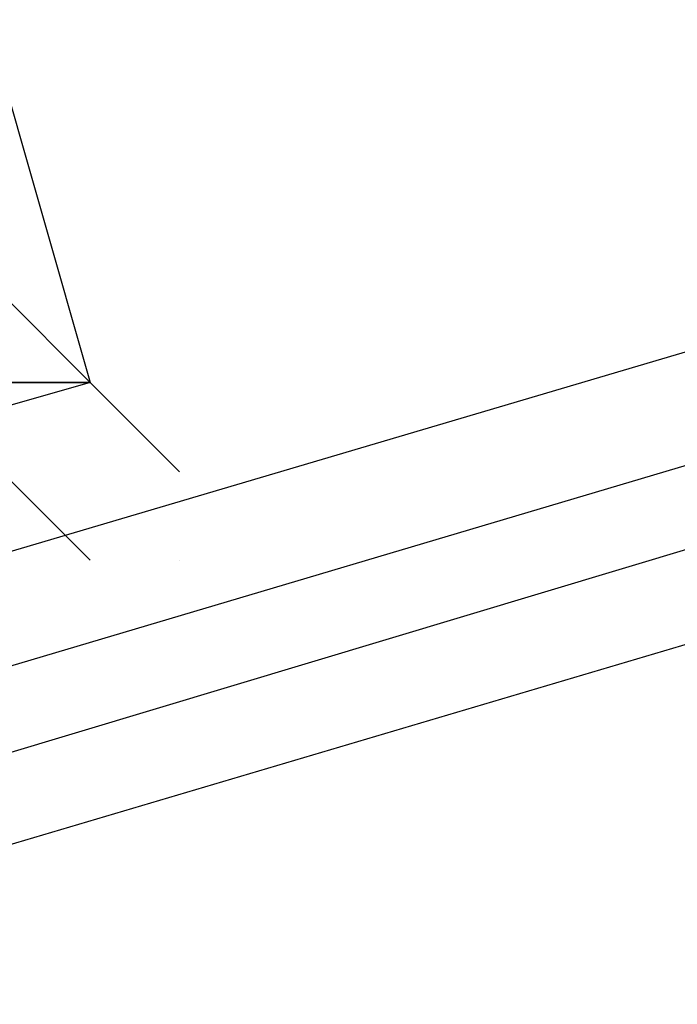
# Model space of a CAD drawing. Header units: feet. Extents: x -79 to 198, y -22 to 181.
# Tile 204 of 256: x 88.0827 to 88.1815, y 19.1244 to 19.2723. Entities that reach past the tile are written whole.
import ezdxf

# ---------------------------------------------------------------- set-up
doc = ezdxf.new("R2010")
doc.units = ezdxf.units.FT
doc.layers.add('A-LINEA', color=7, linetype='CONTINUOUS')

msp = doc.modelspace()

# ---------------------------------------------------------------- linework, layer by layer
at = {"layer": 'A-LINEA'}
msp.add_line((88.1067, 19.1911), (88.1067, 19.1911), dxfattribs=at)
msp.add_line((88.1067, 19.1911), (88.1067, 19.1911), dxfattribs=at)
for points in [[(88, 19.1511), (91.7733, 20.2711), (91.7733, 20.2844), (87.9867, 19.1644), (88, 19.1511)], [(88, 19.1511), (91.7733, 20.2711), (91.7733, 20.2844), (87.9867, 19.1644), (88, 19.1511)], [(88, 19.1244), (91.7867, 20.2444), (91.7867, 20.2711), (91.7733, 20.2711), (88, 19.1378), (88, 19.1244)], [(88, 19.1244), (91.7867, 20.2444), (91.7867, 20.2711), (91.7733, 20.2711), (88, 19.1378), (88, 19.1244)], [(87.6533, 19.6978), (87.9333, 19.7778), (88.0933, 19.2178), (87.8133, 19.1378), (87.6533, 19.6978)], [(87.6533, 19.6978), (87.9333, 19.7778), (88.0933, 19.2178), (87.8133, 19.1378), (87.6533, 19.6978)], [(88.08, 19.2311), (88.0933, 19.2178), (88.0933, 19.2178), (88.08, 19.2178), (88.0933, 19.2178), (88.0933, 19.2178), (88.0933, 19.2178), (88.0933, 19.2178), (88.1067, 19.2044), (88.1067, 19.2044)], [(88.08, 19.2311), (88.0933, 19.2178), (88.0933, 19.2178), (88.08, 19.2178), (88.0933, 19.2178), (88.0933, 19.2178), (88.0933, 19.2178), (88.0933, 19.2178), (88.1067, 19.2044), (88.1067, 19.2044)], [(88.0667, 19.2044), (88.0533, 19.2044), (88.0533, 19.2044), (88.0533, 19.2044), (88.0667, 19.2178), (88.0667, 19.2178), (88.0667, 19.2178), (88.0667, 19.2178), (88.0667, 19.2178), (88.0667, 19.2044), (88.0667, 19.2044), (88.08, 19.2044), (88.08, 19.2044), (88.0933, 19.1911), (88.0933, 19.1911)], [(88.0667, 19.2044), (88.0533, 19.2044), (88.0533, 19.2044), (88.0533, 19.2044), (88.0667, 19.2178), (88.0667, 19.2178), (88.0667, 19.2178), (88.0667, 19.2178), (88.0667, 19.2178), (88.0667, 19.2044), (88.0667, 19.2044), (88.08, 19.2044), (88.08, 19.2044), (88.0933, 19.1911), (88.0933, 19.1911)], [(88.0933, 19.1911), (88.0933, 19.1911), (88.0933, 19.1911)], [(88.0933, 19.1911), (88.0933, 19.1911), (88.0933, 19.1911)]]:
    msp.add_lwpolyline(points, dxfattribs=at)

doc.saveas('drawing.dxf')
